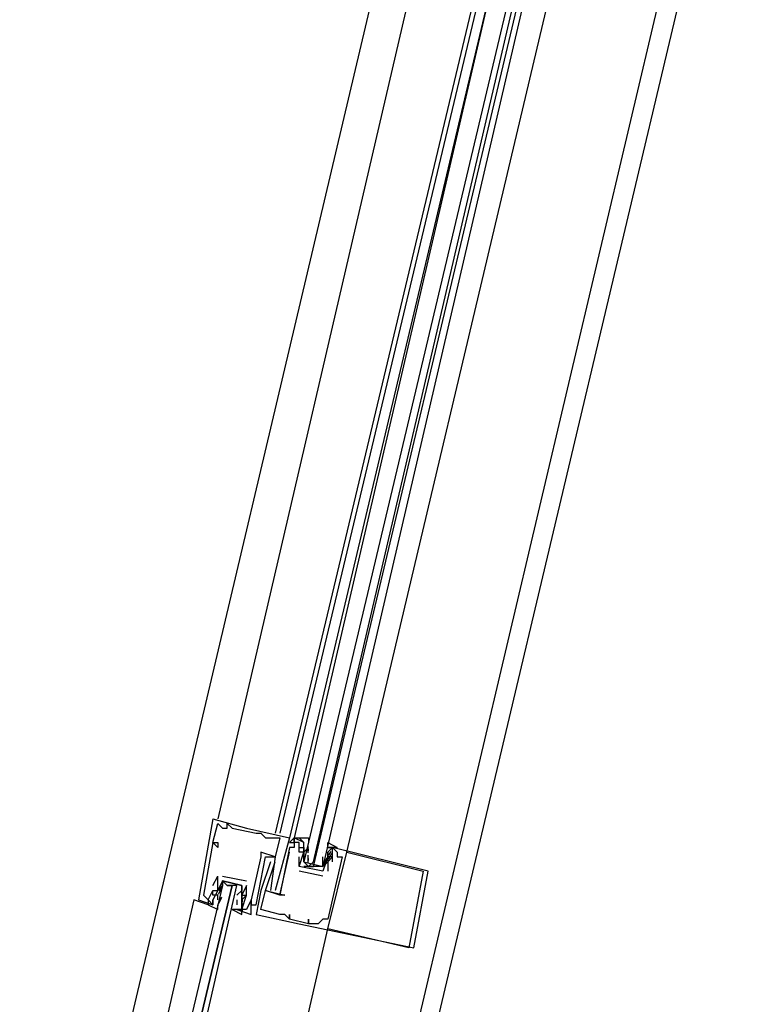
# Model space of a CAD drawing. Header units: feet. Extents: x -79 to 198, y -22 to 181.
# Tile 15 of 256: x 67.95 to 69.99, y 14.29 to 17.03. Entities that reach past the tile are written whole.
import ezdxf

# ---------------------------------------------------------------- set-up
doc = ezdxf.new("R2010")
doc.units = ezdxf.units.FT
doc.layers.add('A-LINEA', color=7, linetype='CONTINUOUS')

msp = doc.modelspace()

# ---------------------------------------------------------------- linework, layer by layer
at = {"layer": 'A-LINEA'}
for p, q in [((68.0933, 9.9111), (69.9867, 17.8978)), ((67.56, 11.2578), (69.0933, 17.7511)), ((68.32, 11.0711), (69.8533, 17.5778)), ((69.0933, 17.3244), (68.5067, 14.8044)), ((69.2667, 17.2844), (68.6667, 14.7644)), ((69.28, 17.2844), (68.68, 14.7644)), ((69.3067, 17.2844), (68.7067, 14.7511)), ((69.3067, 17.2844), (68.72, 14.7511)), ((68.8667, 14.7111), (69.4667, 17.2444)), ((68.4933, 14.8044), (68.4933, 14.8044)), ((68.5067, 14.7911), (68.5067, 14.7911)), ((68.52, 14.7778), (68.52, 14.7778)), ((68.5333, 14.7911), (68.5333, 14.7911)), ((68.5333, 14.7778), (68.5333, 14.7778)), ((68.5467, 14.7778), (68.5467, 14.7778)), ((68.5867, 14.7778), (68.5867, 14.7778)), ((68.6133, 14.7644), (68.6133, 14.7644)), ((68.6267, 14.7644), (68.6267, 14.7644)), ((68.64, 14.7511), (68.64, 14.7511)), ((68.68, 14.7511), (68.68, 14.7511)), ((68.7067, 14.7511), (68.7067, 14.7511)), ((68.72, 14.7511), (68.72, 14.7511)), ((68.72, 14.7511), (68.72, 14.7511)), ((68.72, 14.7511), (68.72, 14.7511)), ((68.72, 14.7511), (68.72, 14.7511)), ((68.72, 14.7511), (68.72, 14.7511)), ((68.4933, 14.7378), (68.4933, 14.7378)), ((68.4933, 14.7378), (68.4933, 14.7378)), ((68.5067, 14.7378), (68.5067, 14.7378)), ((68.5067, 14.7244), (68.5067, 14.7244)), ((68.7067, 14.7378), (68.7067, 14.7378)), ((68.7067, 14.7244), (68.7067, 14.7244)), ((68.72, 14.7378), (68.72, 14.7378)), ((68.72, 14.7378), (68.72, 14.7378)), ((68.72, 14.7378), (68.72, 14.7378)), ((68.72, 14.7244), (68.72, 14.7244)), ((68.72, 14.7244), (68.72, 14.7244)), ((68.7333, 14.7378), (68.7333, 14.7378)), ((68.7333, 14.7244), (68.7333, 14.7244)), ((68.7467, 14.7378), (68.7467, 14.7378)), ((68.7467, 14.7244), (68.7467, 14.7244)), ((68.7467, 14.7244), (68.7467, 14.7244)), ((68.76, 14.7244), (68.7467, 14.7111)), ((68.7599, 14.7147), (68.7588, 14.7265)), ((68.7592, 14.7094), (68.7589, 14.7277)), ((68.76, 14.7244), (68.76, 14.7244)), ((68.8133, 14.7244), (68.8133, 14.7244)), ((68.8267, 14.7244), (68.8267, 14.7244)), ((68.8267, 14.7244), (68.8267, 14.7244)), ((68.6267, 14.7111), (68.6267, 14.7111)), ((68.6267, 14.6978), (68.6267, 14.6978)), ((68.64, 14.6978), (68.64, 14.6978)), ((68.6667, 14.6978), (68.6667, 14.6978)), ((68.6667, 14.6978), (68.6667, 14.6978)), ((68.7067, 14.7111), (68.7067, 14.7111)), ((68.7333, 14.7111), (68.7333, 14.7111)), ((68.7333, 14.7111), (68.7333, 14.7111)), ((68.7333, 14.6978), (68.7333, 14.6978)), ((68.7467, 14.7111), (68.7467, 14.7111)), ((68.7467, 14.7111), (68.7467, 14.7111)), ((68.7467, 14.6978), (68.7467, 14.6978)), ((68.7591, 14.6822), (68.7586, 14.7026)), ((68.7599, 14.688), (68.7588, 14.6999)), ((68.76, 14.7111), (68.76, 14.7111)), ((68.8, 14.7111), (68.8, 14.7111)), ((68.8113, 14.6949), (68.8017, 14.6769)), ((68.8133, 14.7111), (68.8133, 14.7111)), ((68.8133, 14.6978), (68.8133, 14.7111)), ((68.8133, 14.6978), (68.8133, 14.6978)), ((68.8133, 14.6978), (68.8133, 14.6978)), ((68.8236, 14.707), (68.8152, 14.6908)), ((68.8218, 14.7133), (68.8156, 14.7032)), ((68.8267, 14.6978), (68.8267, 14.6978)), ((68.84, 14.7111), (68.84, 14.7111)), ((68.84, 14.6978), (68.84, 14.6978)), ((68.8533, 14.6978), (68.8533, 14.6978)), ((68.8667, 14.7111), (68.8667, 14.7111)), ((68.6533, 14.6844), (68.6533, 14.6844)), ((68.6667, 14.6844), (68.6667, 14.6844)), ((68.7333, 14.6711), (68.7333, 14.6711)), ((68.7333, 14.6711), (68.7333, 14.6711)), ((68.7867, 14.6711), (68.7467, 14.6711)), ((68.76, 14.6711), (68.7733, 14.6711)), ((68.8, 14.6844), (68.8, 14.6844)), ((68.8085, 14.6867), (68.8023, 14.6765)), ((68.8133, 14.6844), (68.8133, 14.6844)), ((68.8133, 14.6844), (68.8133, 14.6844)), ((68.8267, 14.6844), (68.8267, 14.6844)), ((68.4933, 14.6178), (68.5067, 14.6444)), ((68.5067, 14.6444), (68.5067, 14.6444)), ((68.5067, 14.6444), (68.5067, 14.6444)), ((68.52, 14.6444), (68.5867, 14.6311)), ((68.52, 14.6444), (68.52, 14.6444)), ((68.52, 14.6444), (68.52, 14.6444)), ((68.8, 14.6444), (68.7333, 14.6578)), ((68.7333, 14.6578), (68.7333, 14.6578)), ((68.8, 14.6578), (68.8, 14.6578)), ((68.8, 14.6578), (68.8, 14.6578)), ((68.8, 14.6444), (68.8, 14.6444)), ((68.8133, 14.6578), (68.8133, 14.6578)), ((69.08, 14.6578), (69.08, 14.6578)), ((69.0933, 14.6578), (69.0933, 14.6578)), ((68.4933, 14.6178), (68.4933, 14.6178)), ((68.5087, 14.594), (68.5183, 14.6119)), ((68.5115, 14.6022), (68.5177, 14.6124)), ((68.52, 14.6178), (68.52, 14.6178)), ((68.5333, 14.6178), (68.5467, 14.6178)), ((68.5733, 14.6311), (68.5733, 14.6311)), ((68.5733, 14.6311), (68.5733, 14.6311)), ((68.5867, 14.6311), (68.5867, 14.6311)), ((68.5867, 14.6311), (68.5867, 14.6311)), ((68.5867, 14.6178), (68.5867, 14.6178)), ((68.5867, 14.6178), (68.5867, 14.6178)), ((68.4667, 14.5911), (68.4667, 14.5911)), ((68.4933, 14.6044), (68.4933, 14.6044)), ((68.4933, 14.6044), (68.4933, 14.6044)), ((68.4933, 14.5911), (68.4933, 14.5911)), ((68.5067, 14.6044), (68.5067, 14.6044)), ((68.5067, 14.5911), (68.5067, 14.5911)), ((68.5067, 14.5911), (68.5067, 14.5911)), ((68.5067, 14.5778), (68.5067, 14.5911)), ((68.5097, 14.5686), (68.5182, 14.5848)), ((68.5115, 14.5756), (68.5177, 14.5857)), ((68.56, 14.6044), (68.56, 14.6044)), ((68.5733, 14.5911), (68.5733, 14.5911)), ((68.5735, 14.6009), (68.5745, 14.589)), ((68.5742, 14.5934), (68.5748, 14.573)), ((68.5867, 14.5911), (68.5867, 14.5911)), ((68.5867, 14.5911), (68.5867, 14.5911)), ((68.6267, 14.6044), (68.6267, 14.6044)), ((68.64, 14.6044), (68.64, 14.6044)), ((68.64, 14.6044), (68.64, 14.6044)), ((68.6533, 14.6044), (68.6533, 14.6044)), ((68.6667, 14.6044), (68.6667, 14.6044)), ((68.68, 14.5911), (68.68, 14.5911)), ((68.68, 14.5911), (68.68, 14.5911)), ((68.6933, 14.5911), (68.6933, 14.5911)), ((68.4533, 14.5778), (68.4533, 14.5778)), ((68.48, 14.5778), (68.48, 14.5778)), ((68.4933, 14.5778), (68.4933, 14.5778)), ((68.4933, 14.5644), (68.4933, 14.5644)), ((68.5067, 14.5778), (68.5067, 14.5778)), ((68.56, 14.5778), (68.56, 14.5644)), ((68.56, 14.5778), (68.56, 14.5778)), ((68.56, 14.5644), (68.56, 14.5644)), ((68.56, 14.5644), (68.56, 14.5644)), ((68.56, 14.5511), (68.56, 14.5511)), ((68.5733, 14.5778), (68.5733, 14.5778)), ((68.5733, 14.5511), (68.5733, 14.5511)), ((68.5735, 14.5742), (68.5745, 14.5623)), ((68.5741, 14.5662), (68.5744, 14.5479)), ((68.5867, 14.5511), (68.5867, 14.5511)), ((68.6, 14.5778), (68.6, 14.5778)), ((68.6, 14.5778), (68.6, 14.5778)), ((68.6, 14.5644), (68.6, 14.5644)), ((68.6, 14.5511), (68.6, 14.5511)), ((68.6133, 14.5644), (68.6133, 14.5644)), ((68.6267, 14.5511), (68.6267, 14.5511)), ((68.6, 14.5378), (68.6, 14.5378)), ((68.6133, 14.5378), (68.6133, 14.5378)), ((68.68, 14.5378), (68.68, 14.5378)), ((68.6933, 14.5378), (68.6933, 14.5378)), ((68.7067, 14.5378), (68.7067, 14.5378)), ((68.7067, 14.5244), (68.7067, 14.5244)), ((68.7067, 14.5244), (68.7067, 14.5244)), ((68.76, 14.5244), (68.76, 14.5244)), ((68.8, 14.5244), (68.8, 14.5244)), ((68.8133, 14.5244), (68.8133, 14.5244)), ((68.7333, 14.5111), (68.7333, 14.5111)), ((68.76, 14.5111), (68.76, 14.5111)), ((68.76, 14.5111), (68.76, 14.5111)), ((68.7867, 14.5111), (68.7867, 14.5111)), ((68.8133, 14.4978), (68.8133, 14.4978)), ((69.04, 14.4444), (69.04, 14.4444)), ((69.0533, 14.4444), (69.0533, 14.4444))]:
    msp.add_line(p, q, dxfattribs=at)
for points in [[(69.36, 17.2711), (68.7467, 14.6844), (68.76, 14.6711), (68.7733, 14.6844), (69.3733, 17.2578)], [(69.4, 17.2578), (68.8, 14.6711), (68.7867, 14.6711), (68.7733, 14.6711), (69.3867, 17.2578)], [(68.4933, 14.8044), (68.4533, 14.5778), (68.4933, 14.5644), (68.4933, 14.5778)], [(68.4933, 14.8044), (68.5867, 14.7778), (68.7067, 14.7511), (68.6667, 14.6044), (68.6667, 14.6044)], [(68.4933, 14.7378), (68.5067, 14.7911), (68.52, 14.7778), (68.5333, 14.7778), (68.5333, 14.7911), (68.5467, 14.7778), (68.6133, 14.7644), (68.6267, 14.7644), (68.64, 14.7511), (68.68, 14.7511), (68.6667, 14.6978), (68.6267, 14.7111), (68.6267, 14.6978), (68.6, 14.5778), (68.6, 14.5778), (68.5867, 14.5511), (68.5733, 14.5511), (68.5867, 14.5911), (68.5867, 14.5911), (68.5867, 14.6178)], [(68.7467, 14.7378), (68.72, 14.7511), (68.7067, 14.7378), (68.72, 14.7378), (68.72, 14.7511), (68.72, 14.7378), (68.72, 14.7244), (68.7067, 14.7244), (68.68, 14.5911), (68.64, 14.6044), (68.6667, 14.6844)], [(68.72, 14.7511), (68.7333, 14.7511), (68.7333, 14.7511)], [(68.72, 14.7511), (68.7333, 14.7511), (68.7333, 14.7511)], [(68.72, 14.7511), (68.7333, 14.7511), (68.7333, 14.7511)], [(68.7467, 14.6844), (68.7467, 14.6978), (68.7467, 14.7111), (68.7467, 14.7378), (68.7333, 14.7511), (68.76, 14.7511), (68.76, 14.7378)], [(68.4933, 14.7378), (68.5067, 14.7378), (68.5067, 14.7244), (68.4933, 14.7378), (68.4667, 14.5911), (68.48, 14.5778), (68.4933, 14.6044), (68.4933, 14.6044)], [(68.6533, 14.6844), (68.6267, 14.6044), (68.6133, 14.5378), (68.7333, 14.5111), (69.0533, 14.4444), (69.0933, 14.6578), (68.8267, 14.7244), (68.8133, 14.7244)], [(68.8267, 14.6844), (68.8267, 14.7244), (68.84, 14.7111), (68.84, 14.6978), (68.8533, 14.6978), (68.8133, 14.5244), (68.8, 14.5244), (68.7867, 14.5111), (68.76, 14.5111), (68.76, 14.5244), (68.76, 14.5111), (68.7067, 14.5244), (68.7067, 14.5378), (68.7067, 14.5244), (68.6933, 14.5378), (68.68, 14.5378), (68.6267, 14.5511), (68.64, 14.6044), (68.6933, 14.5911), (68.68, 14.5911), (68.7067, 14.7111)], [(68.7333, 14.7111), (68.7333, 14.7111), (68.7333, 14.7378), (68.72, 14.7378), (68.72, 14.7244), (68.72, 14.7244)], [(68.8133, 14.6978), (68.8, 14.6578), (68.7333, 14.6711), (68.7467, 14.7111), (68.7333, 14.7111), (68.7333, 14.7244), (68.7467, 14.7244), (68.7467, 14.7111), (68.7467, 14.7244)], [(68.8133, 14.7244), (68.8133, 14.7378), (68.84, 14.7244), (68.8267, 14.7244), (68.8133, 14.7244), (68.8267, 14.7244), (68.8133, 14.7111), (68.8133, 14.6978), (68.8133, 14.6844), (68.8, 14.6711)], [(68.56, 14.5511), (68.6, 14.5378), (68.6, 14.5511), (68.6, 14.5778), (68.6, 14.5644), (68.6133, 14.5644), (68.64, 14.6978), (68.6667, 14.6978), (68.6533, 14.6044)], [(68.7333, 14.6711), (68.7333, 14.6711), (68.7333, 14.6978)], [(68.7467, 14.7111), (68.7467, 14.6978), (68.7467, 14.6844), (68.8, 14.6711), (68.8, 14.6844), (68.8, 14.6978)], [(69.08, 14.6578), (69.04, 14.4444), (68.8133, 14.4978), (68.8667, 14.7111), (69.08, 14.6578)], [(68.8133, 14.6978), (68.8133, 14.6844), (68.8267, 14.6978), (68.8133, 14.6978), (68.8133, 14.7111), (68.8133, 14.7111)], [(68.8133, 14.6844), (68.8133, 14.6844), (68.8133, 14.6578)], [(68.5067, 14.5911), (68.4933, 14.5911), (68.4933, 14.6044), (68.5067, 14.6044), (68.5067, 14.6444)], [(68.52, 14.6444), (68.52, 14.6444), (68.5867, 14.6311)], [(68.1867, 12.9911), (68.56, 14.6178), (68.5467, 14.6178), (68.16, 12.9911), (68.5467, 14.6178), (68.5333, 14.6178), (68.52, 14.6311), (68.52, 14.6178), (68.1333, 12.9911)], [(68.56, 14.5511), (68.5467, 14.5511), (68.5733, 14.5378), (68.5733, 14.5511), (68.56, 14.5511), (68.5733, 14.5511), (68.5733, 14.5644), (68.5733, 14.5778), (68.5733, 14.5911), (68.5733, 14.6178), (68.52, 14.6311), (68.5067, 14.6044), (68.4933, 14.5778), (68.4933, 14.5644), (68.48, 14.5778), (68.48, 14.5644), (68.5067, 14.5511), (68.5067, 14.5644)], [(68.5067, 14.6044), (68.52, 14.6178), (68.52, 14.6311), (68.5733, 14.6178), (68.5733, 14.6044), (68.56, 14.5911)], [(68.5867, 14.6178), (68.5733, 14.5911), (68.5867, 14.5911), (68.5733, 14.5778)], [(68.48, 14.5778), (68.48, 14.5644), (68.44, 14.5778), (68.08, 13.0044)], [(68.48, 14.5778), (68.48, 14.5644), (68.44, 14.5778)], [(68.48, 14.5778), (68.48, 14.5644), (68.44, 14.5778)], [(68.0267, 11.1378), (68.4533, 12.9244), (68.8133, 14.4978)]]:
    msp.add_lwpolyline(points, dxfattribs=at)

doc.saveas('drawing.dxf')
